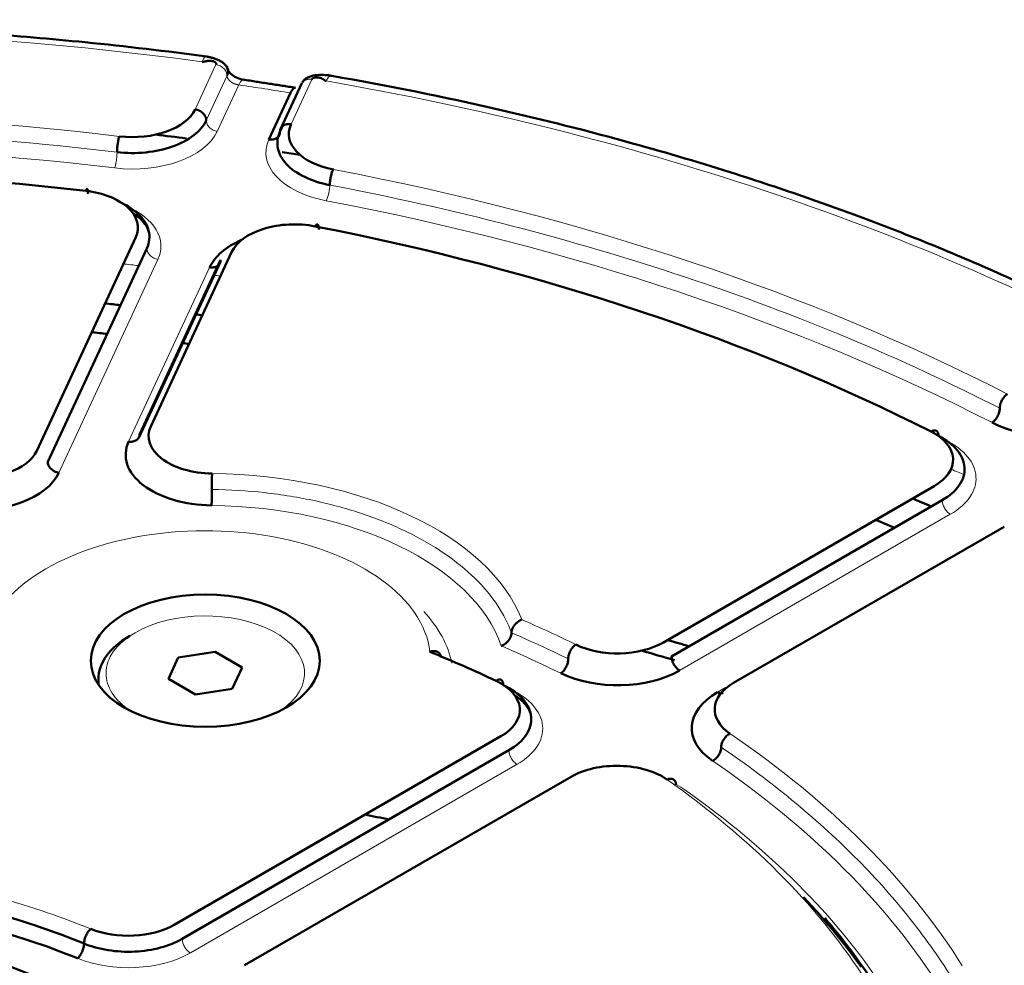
# Model space of a CAD drawing. Header units: millimetres. Extents: x 5 to 579, y 5 to 290.
# Tile 83 of 85: x 354 to 360, y 268 to 274. Entities that reach past the tile are written whole.
import ezdxf

# ---------------------------------------------------------------- set-up
doc = ezdxf.new("R2010")
doc.units = ezdxf.units.MM
doc.layers.add('1', color=7, linetype='Continuous', true_color=0xffffff)

msp = doc.modelspace()

# ---------------------------------------------------------------- linework, layer by layer
at = {"layer": '1', "color": 18, "linetype": 'Continuous', "lineweight": 13}
for p, q in [((354.95906, 273.59833), (355.09517, 273.89161)), ((355.0315, 273.52589), (355.16761, 273.81916)), ((355.10395, 273.45344), (355.24543, 273.7583)), ((355.72302, 273.79448), (355.58691, 273.5012)), ((354.06617, 271.21735), (354.71499, 272.61535)), ((355.05306, 272.56305), (354.52333, 271.42163)), ((359.90461, 270.94586), (358.13202, 269.92246)), ((358.37951, 269.77957), (358.43255, 269.81019)), ((357.06692, 269.30752), (354.92767, 268.07242))]:
    msp.add_line(p, q, dxfattribs=at)
at = {"layer": '1', "color": 18, "linetype": 'Continuous', "lineweight": 50}
for p, q in [((355.65749, 273.77021), (355.51794, 273.46951)), ((355.44202, 273.40114), (355.58351, 273.706)), ((355.53023, 273.48513), (355.51447, 273.45117)), ((353.92129, 271.36224), (354.5701, 272.76024)), ((354.64254, 272.68779), (353.99373, 271.28979)), ((355.19795, 272.66311), (354.66822, 271.52169)), ((354.58918, 271.44661), (355.12213, 272.59495)), ((354.59577, 271.47166), (355.1255, 272.61308)), ((358.02596, 270.10617), (359.79855, 271.12957)), ((359.85158, 271.03772), (358.07899, 270.01431)), ((360.25817, 270.86421), (358.48558, 269.84081)), ((354.78373, 269.86726), (354.84843, 270.00668)), ((354.84843, 270.00668), (355.08992, 270.04404)), ((355.08992, 270.04404), (355.26669, 269.94198)), ((355.26669, 269.94198), (355.20199, 269.80256)), ((354.96051, 269.7652), (354.78373, 269.86726)), ((355.20199, 269.80256), (354.96051, 269.7652)), ((354.82161, 268.25614), (356.96085, 269.49123)), ((357.01388, 269.39937), (354.87464, 268.16428)), ((357.42047, 269.22587), (355.28123, 267.99077))]:
    msp.add_line(p, q, dxfattribs=at)
at = {"layer": '1', "color": 18, "linetype": 'Continuous', "lineweight": 13}
for centre, major_axis, start_param, end_param in [((351.91394, 266.31203), (13.51828, 0), 1.3400671, 1.8015256), ((351.91394, 266.18956), (-13.52614, 0), 4.4376513, 4.4635279), ((351.91394, 266.31203), (13.51828, 0), 0.8164683, 1.2779268), ((351.91394, 266.31203), (-12.575, 0), 4.508314, 4.916464), ((351.91394, 266.18956), (-12.425, 0), 4.508314, 4.916464), ((354.54854, 273.53936), (-0.575, 0), 1.3667213, 2.8797933), ((355.99743, 273.31522), (0.575, 0), 2.8797933, 4.3928652), ((351.91394, 266.31203), (-12.575, 0), 3.9847152, 4.3928652), ((354.15958, 272.70127), (0.575, 0), 6.0213859, 7.20937), ((351.91394, 266.18956), (-12.425, 0), 3.9847152, 4.3928652), ((359.49803, 271.18061), (-0.575, 0), 2.3561945, 3.9922545), ((355.02521, 269.98627), (-2.125, 0), 3.3628008, 4.6913971), ((355.02521, 269.86379), (-1.975, 0), 3.3353618, 4.6913971), ((355.02521, 269.98627), (-1.475, 0), 3.2105505, 6.8161755), ((355.02521, 269.90462), (-0.65, 0), 2.4304146, 5.4977871), ((355.02521, 269.86379), (1.625, 0), 0.113292, 0.4940284), ((351.91394, 266.31203), (-8.575, 0), 4.0104209, 4.0631188), ((355.02521, 269.90462), (-0.65, 0), 5.4977871, 6.2831853), ((351.91394, 266.2508), (-8.5, 0), 4.0104209, 4.066368), ((351.91394, 266.18956), (-8.425, 0), 4.0104209, 4.069732), ((355.02521, 269.90462), (-0.65, 0), 0, 0.711178), ((356.66033, 269.54226), (-0.575, 0), 2.3561945, 4.0271582), ((351.91394, 266.31203), (-8.575, 0), 3.4868221, 3.8435607), ((351.91394, 266.18956), (-8.425, 0), 3.4868221, 3.8435607), ((351.91394, 266.31203), (7.925, 0), 0.3619668, 0.6852307), ((357.72099, 268.92989), (0.575, 0), 0.6852307, 0.8302391), ((351.91394, 266.18956), (8.075, 0), 0.3619668, 0.6852307), ((351.91394, 266.31203), (-4.075, 0), 4.0944389, 4.2831415), ((351.91394, 266.31203), (2.75619, 0), 5.4977871, 8.6393798), ((354.52109, 268.30717), (0.575, 0), 4.0944389, 5.4977871)]:
    msp.add_ellipse(centre, major_axis=major_axis, ratio=0.57735, start_param=start_param, end_param=end_param, dxfattribs=at)
at = {"layer": '1', "color": 18, "linetype": 'Continuous', "lineweight": 50}
for centre, major_axis, start_param, end_param in [((354.54854, 273.66184), (-0.425, 0), 1.3667213, 2.8797933), ((355.99743, 273.43769), (-0.425, 0), 6.0213859, 7.5344579), ((351.91394, 265.65884), (-13.75, 0), 4.493312, 4.5083327), ((351.91394, 265.65884), (-13.75, 0), 4.4374996, 4.4463354), ((351.91394, 266.31203), (11.925, 0), 1.3742607, 1.767332), ((354.15958, 272.82374), (-0.425, 0), 2.8797933, 4.5158533), ((355.60847, 272.5996), (-0.425, 0), 4.3853259, 6.0213859), ((351.91394, 266.31203), (11.925, 0), 0.8506619, 1.2437332), ((355.60847, 272.47713), (0.575, 0), 2.2153739, 2.8797933), ((351.91394, 264.65863), (-13.50649, 0), 4.5220281, 4.5296366), ((351.91394, 264.65863), (-13.50649, 0), 4.4814328, 4.4845744), ((351.91387, 264.65867), (13.16967, 0), 1.3822036, 1.3900163), ((351.91387, 264.65867), (13.16967, 0), 1.3405641, 1.3438265), ((360.56069, 271.79413), (0.575, 0), 3.9847152, 5.4977871), ((355.07874, 271.45819), (-0.425, 0), 6.0213859, 7.8329897), ((359.49803, 271.30308), (-0.425, 0), 2.3561945, 3.9922545), ((355.07874, 271.33571), (0.575, 0), 2.8797933, 4.6913971), ((353.51077, 271.42575), (-0.425, 0), 1.392427, 2.8797933), ((353.51077, 271.30327), (0.575, 0), 4.5340197, 6.0213859), ((351.91394, 264.65863), (-13.50649, 0), 4.0906482, 4.1018892), ((351.91387, 264.65867), (13.16967, 0), 0.9531878, 0.9647782), ((355.02521, 269.86379), (-0.7, 0), 5.4977871, 6.2831853), ((351.91387, 263.04613), (-13.70697, 0), 4.2364868, 4.2479732), ((357.72544, 270.27967), (-0.425, 0), 0.8688283, 2.3561945), ((351.91394, 266.31203), (7.925, 0), 0.8855656, 0.9541937), ((351.91394, 262.9644), (13.65, 0), 1.1006374, 1.1183088), ((355.02521, 269.86379), (-0.7, 0), 0, 0.0927752), ((357.72544, 270.1572), (0.575, 0), 4.0104209, 5.4977871), ((356.66033, 269.66473), (-0.425, 0), 2.3561945, 4.0271582), ((358.7861, 269.6673), (-0.425, 0), 5.4977871, 6.9851534), ((358.7861, 269.54483), (0.575, 0), 2.3561945, 3.8435607), ((357.72099, 269.05236), (-0.425, 0), 3.8268234, 5.4977871), ((351.91394, 261.90295), (-12.94, 0), 4.3724098, 4.3853688), ((351.91394, 266.31203), (-3.425, 0), 3.7368754, 5.4977871), ((351.91394, 266.2508), (4, 0), 0.9528462, 1.1415489), ((354.52109, 268.42964), (-0.425, 0), 0.9528462, 2.3561945), ((351.91394, 266.18956), (-3.925, 0), 4.0944389, 4.2831415)]:
    msp.add_ellipse(centre, major_axis=major_axis, ratio=0.57735, start_param=start_param, end_param=end_param, dxfattribs=at)
msp.add_ellipse((355.02521, 269.98627), major_axis=(0.75, 0), ratio=0.57735, dxfattribs=at)
for points, knots in [([(355.03448, 273.9442), (354.77066, 273.97998), (354.28087, 274.0376), (353.59994, 274.09546), (353.03904, 274.12801), (352.59027, 274.14447), (352.13912, 274.1535), (351.57925, 274.15384), (350.81558, 274.13276), (349.86091, 274.07132), (349.16901, 273.99512), (348.7934, 273.9442)], [0, 0, 0, 0, 0.1289609, 0.2382267, 0.3277441, 0.397514, 0.4524642, 0.5428381, 0.6642206, 0.8166285, 1, 1, 1, 1]), ([(355.17436, 273.85417), (355.17336, 273.86002), (355.16966, 273.87144), (355.15883, 273.88779), (355.14333, 273.90256), (355.12419, 273.91523), (355.1026, 273.92558), (355.07965, 273.93379), (355.05639, 273.94001), (355.04168, 273.94302), (355.03442, 273.94423)], [0, 0, 0, 0, 0.1290576, 0.2598773, 0.3906156, 0.5184562, 0.6420417, 0.7620265, 0.8811385, 1, 1, 1, 1]), ([(355.09517, 273.89161), (355.09581, 273.89299), (355.09651, 273.89586), (355.09574, 273.90001), (355.09344, 273.90379), (355.08994, 273.90709), (355.08554, 273.90987), (355.0805, 273.91211), (355.07504, 273.91383), (355.06938, 273.91505), (355.06367, 273.91581), (355.05805, 273.91617), (355.0526, 273.91619), (355.04741, 273.91594), (355.0425, 273.91547), (355.03788, 273.91484), (355.03354, 273.91411), (355.02947, 273.91332), (355.02564, 273.91252), (355.02201, 273.91174), (355.01855, 273.91102), (355.01525, 273.91041), (355.01203, 273.90995), (355.00883, 273.90972), (355.00643, 273.90985), (355.0054, 273.90999)], [0, 0, 0, 0, 0.0417679, 0.0828368, 0.1248933, 0.1689099, 0.2152742, 0.2639813, 0.314786, 0.3673014, 0.4210554, 0.475525, 0.5301569, 0.5843808, 0.637619, 0.6892931, 0.7388287, 0.7856581, 0.8292245, 0.8689868, 0.9044342, 0.9351276, 0.9608228, 0.9818364, 1, 1, 1, 1]), ([(355.27673, 273.79221), (355.25944, 273.79519), (355.22905, 273.80429), (355.19146, 273.82876), (355.16993, 273.85727), (355.16675, 273.87462), (355.16758, 273.88313)], [0, 0, 0, 0, 0.2690335, 0.5261528, 0.770071, 1, 1, 1, 1]), ([(355.16761, 273.81916), (355.16843, 273.82099), (355.16991, 273.82456), (355.17223, 273.83132), (355.17465, 273.84088), (355.17522, 273.85161), (355.17301, 273.86074), (355.17025, 273.86562), (355.16886, 273.86749)], [0, 0, 0, 0, 0.0878206, 0.1745134, 0.337223, 0.6119004, 0.8435399, 1, 1, 1, 1]), ([(355.85351, 273.81746), (355.85238, 273.81765), (355.84255, 273.81926), (355.82404, 273.82234), (355.78903, 273.82529), (355.7444, 273.82336), (355.701, 273.81139), (355.67388, 273.79344), (355.66486, 273.78163), (355.66142, 273.77499)], [0, 0, 0, 0, 0.0159343, 0.1384135, 0.2356282, 0.4773855, 0.7305251, 0.8639438, 1, 1, 1, 1]), ([(355.72302, 273.79448), (355.72366, 273.79586), (355.72554, 273.79855), (355.72981, 273.80192), (355.73507, 273.80453), (355.74095, 273.80638), (355.74717, 273.80751), (355.75348, 273.808), (355.7597, 273.80792), (355.76566, 273.80734), (355.77126, 273.80635), (355.77645, 273.80504), (355.78118, 273.80348), (355.78545, 273.80176), (355.7893, 273.79993), (355.79276, 273.79806), (355.79588, 273.79618), (355.79872, 273.79432), (355.80135, 273.79252), (355.80382, 273.7908), (355.80619, 273.78918), (355.80852, 273.78769), (355.81091, 273.78637), (355.81348, 273.78524), (355.81567, 273.78466), (355.81668, 273.78448)], [0, 0, 0, 0, 0.0417679, 0.0828368, 0.1248933, 0.1689099, 0.2152742, 0.2639813, 0.314786, 0.3673014, 0.4210554, 0.475525, 0.5301569, 0.5843808, 0.637619, 0.6892931, 0.7388287, 0.7856581, 0.8292245, 0.8689868, 0.9044342, 0.9351276, 0.9608228, 0.9818364, 1, 1, 1, 1]), ([(361.26633, 272.01228), (361.06826, 272.11972), (360.69295, 272.31153), (360.15199, 272.55883), (359.69341, 272.74939), (359.31827, 272.8935), (358.93475, 273.03181), (358.44958, 273.19399), (357.76927, 273.39647), (356.88864, 273.61913), (356.2231, 273.75303), (355.85358, 273.81743)], [0, 0, 0, 0, 0.1290079, 0.238302, 0.3278348, 0.3976118, 0.4525647, 0.5429378, 0.6643093, 0.8166875, 1, 1, 1, 1]), ([(355.58351, 273.706), (355.59033, 273.71998), (355.60186, 273.73695), (355.61196, 273.74071), (355.61567, 273.7401)], [0, 0, 0, 0, 0.5983769, 1, 1, 1, 1]), ([(354.95906, 273.59833), (354.9638, 273.5976), (354.96854, 273.59647), (354.97784, 273.59347), (354.9824, 273.59159), (354.99116, 273.58717), (354.99536, 273.58462), (355.00325, 273.57895), (355.00693, 273.57582), (355.01364, 273.56912), (355.01666, 273.56554), (355.02193, 273.55806), (355.02417, 273.55416), (355.0278, 273.54619), (355.02919, 273.54212), (355.03104, 273.53397), (355.0315, 273.52989), (355.0315, 273.52589)], [0, 0, 0, 0, 0.125, 0.125, 0.25, 0.25, 0.375, 0.375, 0.5, 0.5, 0.625, 0.625, 0.75, 0.75, 0.875, 0.875, 1, 1, 1, 1]), ([(355.51447, 273.45117), (355.51447, 273.45518), (355.51493, 273.45912), (355.51678, 273.46669), (355.51817, 273.47033), (355.5218, 273.47718), (355.52404, 273.48038), (355.52931, 273.48623), (355.53233, 273.48887), (355.53904, 273.49351), (355.54272, 273.49549), (355.55061, 273.49872), (355.55481, 273.49997), (355.56357, 273.50169), (355.56813, 273.50215), (355.57743, 273.50227), (355.58217, 273.50194), (355.58691, 273.5012)], [0, 0, 0, 0, 0.125, 0.125, 0.25, 0.25, 0.375, 0.375, 0.5, 0.5, 0.625, 0.625, 0.75, 0.75, 0.875, 0.875, 1, 1, 1, 1]), ([(354.44854, 272.99809), (354.50282, 272.97592), (354.59676, 272.91823), (354.66823, 272.80617), (354.66006, 272.72554), (354.64254, 272.68779)], [0, 0, 0, 0, 0.3275192, 0.6637596, 1, 1, 1, 1]), ([(354.54807, 272.9212), (354.55932, 272.91405), (354.59892, 272.88605), (354.6422, 272.83616), (354.65658, 272.79738), (354.65862, 272.77996)], [0, 0, 0, 0, 0.1655009, 0.6260316, 1, 1, 1, 1]), ([(355.12551, 272.61308), (355.12551, 272.60907), (355.12504, 272.60513), (355.12319, 272.59756), (355.12181, 272.59392), (355.11818, 272.58707), (355.11593, 272.58387), (355.11066, 272.57802), (355.10764, 272.57537), (355.10093, 272.57074), (355.09725, 272.56876), (355.08937, 272.56552), (355.08516, 272.56428), (355.0764, 272.56256), (355.07184, 272.5621), (355.06254, 272.56197), (355.0578, 272.56231), (355.05306, 272.56305)], [0, 0, 0, 0, 0.125, 0.125, 0.25, 0.25, 0.375, 0.375, 0.5, 0.5, 0.625, 0.625, 0.75, 0.75, 0.875, 0.875, 1, 1, 1, 1]), ([(354.52333, 271.42163), (354.52807, 271.4209), (354.53281, 271.42056), (354.54211, 271.42069), (354.54667, 271.42115), (354.55543, 271.42286), (354.55964, 271.42411), (354.56752, 271.42734), (354.5712, 271.42933), (354.57791, 271.43396), (354.58093, 271.43661), (354.5862, 271.44246), (354.58844, 271.44566), (354.59207, 271.4525), (354.59346, 271.45614), (354.59531, 271.46372), (354.59577, 271.46766), (354.59577, 271.47166)], [0, 0, 0, 0, 0.125, 0.125, 0.25, 0.25, 0.375, 0.375, 0.5, 0.5, 0.625, 0.625, 0.75, 0.75, 0.875, 0.875, 1, 1, 1, 1]), ([(353.99373, 271.28979), (353.99373, 271.28579), (353.9942, 271.28171), (353.99605, 271.27356), (353.99743, 271.26949), (354.00106, 271.26152), (354.0033, 271.25762), (354.00857, 271.25014), (354.0116, 271.24656), (354.0183, 271.23986), (354.02198, 271.23673), (354.02987, 271.23106), (354.03407, 271.22851), (354.04283, 271.22409), (354.04739, 271.22221), (354.05669, 271.21921), (354.06143, 271.21808), (354.06617, 271.21735)], [0, 0, 0, 0, 0.125, 0.125, 0.25, 0.25, 0.375, 0.375, 0.5, 0.5, 0.625, 0.625, 0.75, 0.75, 0.875, 0.875, 1, 1, 1, 1]), ([(357.09843, 270.25545), (357.09804, 270.2553), (357.09725, 270.25501), (357.09609, 270.25455), (357.09495, 270.25408), (357.09384, 270.2536), (357.09276, 270.25312), (357.0917, 270.25264), (357.09067, 270.25215), (357.08967, 270.25166), (357.08869, 270.25118), (357.08774, 270.25069), (357.08682, 270.2502), (357.08593, 270.24972), (357.08506, 270.24924), (357.08422, 270.24877), (357.08341, 270.24831), (357.08262, 270.24785), (357.08187, 270.2474), (357.08114, 270.24695), (357.08043, 270.24652), (357.07976, 270.2461), (357.07911, 270.24568), (357.07848, 270.24528), (357.07789, 270.24489), (357.07732, 270.24452), (357.07678, 270.24415), (357.07626, 270.2438), (357.07577, 270.24347), (357.07531, 270.24314), (357.07487, 270.24284), (357.07446, 270.24254), (357.07407, 270.24227), (357.07371, 270.24201), (357.07202, 270.24077), (357.06908, 270.2385), (357.06503, 270.23506), (357.06127, 270.23155), (357.05777, 270.22801), (357.05456, 270.22446), (357.05191, 270.22129), (357.04975, 270.21852), (357.048, 270.21614), (357.04633, 270.21374), (357.04475, 270.21132), (357.04325, 270.20889), (357.04184, 270.20646), (357.04052, 270.20402), (357.03928, 270.20158), (357.03813, 270.19915), (357.03707, 270.19672), (357.03609, 270.19431), (357.03521, 270.1919), (357.03441, 270.18952), (357.0337, 270.18715), (357.03307, 270.18481), (357.03253, 270.1825), (357.03207, 270.18022), (357.0317, 270.17797), (357.03141, 270.17575), (357.03121, 270.17358), (357.03108, 270.17144), (357.03107, 270.17004), (357.03106, 270.16935)], [0, 0, 0, 0, 0.0116143, 0.0229831, 0.0341052, 0.0449798, 0.0556057, 0.0659822, 0.0761083, 0.0859832, 0.0956063, 0.1049769, 0.1140944, 0.1229582, 0.1315678, 0.1399228, 0.1480229, 0.1558676, 0.1634568, 0.1707901, 0.1778673, 0.1846884, 0.191253, 0.1975612, 0.2036129, 0.2094079, 0.2149463, 0.2202279, 0.2252529, 0.2300212, 0.2345328, 0.2387878, 0.2427862, 0.2465279, 0.2500132, 0.29562, 0.3396386, 0.3820841, 0.4229675, 0.4622983, 0.5000871, 0.5247114, 0.5491349, 0.5733614, 0.5973944, 0.6212371, 0.6448929, 0.6683649, 0.6916567, 0.7147722, 0.7377157, 0.7604921, 0.7831051, 0.8055547, 0.8278396, 0.849958, 0.8719084, 0.8936889, 0.9152979, 0.9367341, 0.9579966, 0.9790851, 1, 1, 1, 1]), ([(357.03106, 270.16935), (357.03106, 270.16901), (357.03105, 270.16834), (357.03103, 270.16732), (357.03098, 270.16629), (357.03091, 270.16526), (357.03083, 270.16421), (357.03072, 270.16316), (357.0306, 270.16209), (357.03045, 270.16102), (357.03029, 270.15994), (357.03011, 270.15886), (357.02991, 270.15777), (357.02969, 270.15666), (357.02944, 270.15556), (357.02918, 270.15445), (357.0289, 270.15333), (357.0286, 270.1522), (357.02829, 270.15107), (357.02795, 270.14994), (357.02759, 270.1488), (357.02721, 270.14766), (357.02681, 270.14651), (357.02639, 270.14536), (357.02595, 270.14421), (357.02549, 270.14305), (357.02501, 270.1419), (357.02451, 270.14074), (357.02399, 270.13958), (357.02346, 270.13842), (357.0229, 270.13725), (357.02232, 270.13609), (357.02172, 270.13493), (357.0211, 270.13377), (357.02047, 270.1326), (357.01981, 270.13144), (357.01913, 270.13029), (357.01844, 270.12913), (357.01772, 270.12797), (357.01699, 270.12682), (357.01623, 270.12567), (357.01546, 270.12453), (357.01467, 270.12339), (357.01386, 270.12225), (357.01303, 270.12112), (357.01218, 270.12), (357.01131, 270.11888), (357.00925, 270.11629), (357.00578, 270.11225), (357.00058, 270.10692), (356.9948, 270.10172), (356.99029, 270.0982), (356.98734, 270.09609), (356.98609, 270.09523), (356.98475, 270.09433), (356.98331, 270.09339), (356.98176, 270.09241), (356.98011, 270.09141), (356.97836, 270.09039), (356.9765, 270.08936), (356.97454, 270.08832), (356.97248, 270.08728), (356.97031, 270.08626), (356.96805, 270.08525), (356.96568, 270.08427), (356.96407, 270.08367), (356.96325, 270.08336)], [0, 0, 0, 0, 0.0100888, 0.0202124, 0.030371, 0.0405647, 0.0507934, 0.061057, 0.0713556, 0.0816891, 0.0920573, 0.10246, 0.1128972, 0.1233687, 0.1338742, 0.1444136, 0.1549867, 0.1655933, 0.1762332, 0.1869063, 0.1976122, 0.208351, 0.2191224, 0.2299263, 0.2407627, 0.2516316, 0.2625334, 0.2734687, 0.2844381, 0.295442, 0.3064811, 0.3175557, 0.3286663, 0.3398134, 0.3509972, 0.3622183, 0.373477, 0.3847736, 0.3961086, 0.4074823, 0.418895, 0.4303471, 0.441839, 0.453371, 0.4649436, 0.4765571, 0.488212, 0.4999087, 0.5580841, 0.619132, 0.6830867, 0.7499882, 0.7617592, 0.7744731, 0.78813, 0.8027292, 0.8182699, 0.8347505, 0.8521688, 0.8705219, 0.8898063, 0.9100171, 0.9311489, 0.9531951, 0.9761482, 1, 1, 1, 1]), ([(356.49671, 270.04495), (356.49715, 270.04509), (356.49802, 270.04537), (356.49932, 270.04575), (356.5006, 270.04612), (356.50185, 270.04646), (356.50308, 270.04677), (356.50429, 270.04706), (356.50547, 270.04733), (356.50663, 270.04758), (356.50776, 270.0478), (356.50887, 270.04801), (356.50995, 270.0482), (356.51101, 270.04837), (356.51204, 270.04852), (356.51305, 270.04866), (356.51403, 270.04878), (356.51499, 270.04888), (356.51592, 270.04898), (356.51683, 270.04905), (356.51771, 270.04912), (356.51856, 270.04918), (356.51939, 270.04922), (356.5202, 270.04925), (356.52098, 270.04928), (356.52174, 270.04929), (356.52247, 270.0493), (356.52521, 270.0493), (356.52979, 270.04903), (356.53589, 270.04801), (356.54143, 270.04645), (356.54547, 270.04479), (356.54828, 270.04334), (356.55008, 270.0423), (356.55181, 270.04118), (356.55345, 270.03999), (356.55502, 270.03873), (356.5565, 270.0374), (356.5579, 270.03601), (356.55921, 270.03456), (356.56044, 270.03305), (356.56159, 270.03148), (356.56265, 270.02986), (356.56362, 270.02819), (356.5645, 270.02647), (356.5653, 270.0247), (356.56601, 270.0229), (356.56664, 270.02105), (356.56718, 270.01917), (356.56763, 270.01725), (356.568, 270.01531), (356.56829, 270.01334), (356.5685, 270.01134), (356.56862, 270.00933), (356.56864, 270.00797), (356.56865, 270.00729)], [0, 0, 0, 0, 0.0122248, 0.0242475, 0.0360671, 0.0476825, 0.0590926, 0.0702966, 0.0812934, 0.0920822, 0.1026622, 0.1130326, 0.1231926, 0.1331417, 0.1428791, 0.1524044, 0.161717, 0.1708165, 0.1797025, 0.1883746, 0.1968325, 0.2050759, 0.2131046, 0.2209183, 0.228517, 0.2359005, 0.2430687, 0.2500215, 0.316674, 0.3805574, 0.4417083, 0.500161, 0.5235964, 0.5468513, 0.5699297, 0.5928355, 0.6155724, 0.638144, 0.6605543, 0.6828073, 0.7049074, 0.7268593, 0.7486682, 0.7703398, 0.7918781, 0.813284, 0.8345576, 0.8556991, 0.8767084, 0.8975853, 0.9183301, 0.938943, 0.9594247, 0.9797764, 1, 1, 1, 1]), ([(358.07899, 270.01431), (358.07899, 270.0103), (358.07933, 270.0061), (358.08069, 269.99746), (358.0817, 269.99302), (358.08436, 269.98408), (358.086, 269.97958), (358.08986, 269.97069), (358.09207, 269.96629), (358.09698, 269.95779), (358.09967, 269.95368), (358.10545, 269.9459), (358.10852, 269.94222), (358.11494, 269.93545), (358.11827, 269.93235), (358.12508, 269.92686), (358.12855, 269.92446), (358.13202, 269.92246)], [0, 0, 0, 0, 0.125, 0.125, 0.25, 0.25, 0.375, 0.375, 0.5, 0.5, 0.625, 0.625, 0.75, 0.75, 0.875, 0.875, 1, 1, 1, 1]), ([(357.0524, 269.7593), (357.0567, 269.75649), (357.08231, 269.7391), (357.12123, 269.7048), (357.15319, 269.65473), (357.16027, 269.62071), (357.16032, 269.60343)], [0, 0, 0, 0, 0.0618189, 0.3781659, 0.6902189, 1, 1, 1, 1]), ([(358.37951, 269.77957), (358.38298, 269.77757), (358.38645, 269.77596), (358.39326, 269.77359), (358.3966, 269.77283), (358.40301, 269.7722), (358.40609, 269.77232), (358.41186, 269.77344), (358.41456, 269.77444), (358.41701, 269.77586)], [0, 0, 0, 0, 0.25, 0.25, 0.5, 0.5, 0.75, 0.75, 1, 1, 1, 1]), ([(358.94269, 268.43781), (358.94315, 268.43733), (358.97588, 268.40287), (359.02694, 268.34772), (359.07451, 268.29219), (359.09207, 268.27118)], [0, 0, 0, 0, 0.0087629, 0.6267341, 1, 1, 1, 1]), ([(359.08276, 268.30083), (359.10301, 268.27724), (359.21691, 268.14157), (359.31926, 268.00271), (359.39556, 267.88638)], [0, 0, 0, 0, 0.1746621, 1, 1, 1, 1]), ([(359.09207, 268.27118), (359.11023, 268.25054), (359.1655, 268.18624), (359.24161, 268.08933), (359.29787, 268.0128), (359.32057, 267.98097)], [0, 0, 0, 0, 0.2181439, 0.6763152, 1, 1, 1, 1])]:
    msp.add_open_spline(points, degree=3, knots=knots, dxfattribs=at)
at = {"layer": '1', "color": 18, "linetype": 'Continuous', "lineweight": 13}
for points, knots in [([(355.0054, 273.90999), (355.01116, 273.92413), (355.02172, 273.94289), (355.03088, 273.94597), (355.03453, 273.94418)], [0, 0, 0, 0, 0.5499207, 1, 1, 1, 1]), ([(355.16761, 273.81916), (355.16761, 273.82317), (355.16715, 273.82725), (355.1653, 273.8354), (355.16391, 273.83947), (355.16028, 273.84743), (355.15804, 273.85133), (355.15277, 273.85881), (355.14975, 273.86239), (355.14304, 273.8691), (355.13936, 273.87222), (355.13147, 273.8779), (355.12727, 273.88044), (355.11851, 273.88487), (355.11395, 273.88674), (355.10465, 273.88974), (355.09991, 273.89087), (355.09517, 273.89161)], [0, 0, 0, 0, 0.125, 0.125, 0.25, 0.25, 0.375, 0.375, 0.5, 0.5, 0.625, 0.625, 0.75, 0.75, 0.875, 0.875, 1, 1, 1, 1]), ([(355.24543, 273.7583), (355.24503, 273.75836), (355.2442, 273.75846), (355.24297, 273.75864), (355.24171, 273.75883), (355.24045, 273.75904), (355.23918, 273.75926), (355.23789, 273.7595), (355.2366, 273.75976), (355.23529, 273.76003), (355.23398, 273.76032), (355.23265, 273.76063), (355.23132, 273.76096), (355.22998, 273.76131), (355.22863, 273.76167), (355.22728, 273.76206), (355.22591, 273.76247), (355.22455, 273.76289), (355.22318, 273.76334), (355.2218, 273.7638), (355.22042, 273.76429), (355.21904, 273.7648), (355.21766, 273.76533), (355.21627, 273.76588), (355.21488, 273.76645), (355.2135, 273.76705), (355.21211, 273.76767), (355.21073, 273.76831), (355.20935, 273.76897), (355.20797, 273.76965), (355.2066, 273.77036), (355.20523, 273.77109), (355.20387, 273.77185), (355.20252, 273.77262), (355.20117, 273.77342), (355.19984, 273.77424), (355.19851, 273.77509), (355.1972, 273.77595), (355.1959, 273.77684), (355.19461, 273.77775), (355.19333, 273.77869), (355.19128, 273.78024), (355.18815, 273.78279), (355.18383, 273.78678), (355.17904, 273.79205), (355.17548, 273.79702), (355.1731, 273.8011), (355.17174, 273.80379), (355.17062, 273.80637), (355.16971, 273.80883), (355.16899, 273.81116), (355.16844, 273.81336), (355.16805, 273.81542), (355.16777, 273.81734), (355.16766, 273.81857), (355.16761, 273.81916)], [0, 0, 0, 0, 0.0104785, 0.0210543, 0.0317276, 0.0424988, 0.0533681, 0.0643357, 0.075402, 0.0865671, 0.0978314, 0.109195, 0.1206582, 0.1322211, 0.1438842, 0.1556474, 0.1675111, 0.1794754, 0.1915406, 0.2037068, 0.2159743, 0.2283431, 0.2408136, 0.2533858, 0.2660599, 0.2788361, 0.2917146, 0.3046955, 0.3177789, 0.3309651, 0.3442542, 0.3576462, 0.3711414, 0.3847399, 0.3984419, 0.4122473, 0.4261565, 0.4401695, 0.4542864, 0.4685073, 0.4828325, 0.4972619, 0.5390728, 0.5949262, 0.6648169, 0.7487375, 0.7832542, 0.8161209, 0.8473377, 0.8769047, 0.904822, 0.9310899, 0.9557086, 0.9786785, 1, 1, 1, 1]), ([(355.81668, 273.78448), (355.82394, 273.79839), (355.83737, 273.81683), (355.84898, 273.81946), (355.85364, 273.81741)], [0, 0, 0, 0, 0.546504, 1, 1, 1, 1]), ([(355.2745, 273.79288), (355.27117, 273.79338), (355.26204, 273.78942), (355.25163, 273.77238), (355.24543, 273.7583)], [0, 0, 0, 0, 0.398451, 1, 1, 1, 1]), ([(355.65058, 273.74445), (355.65058, 273.75241), (355.65435, 273.76793), (355.67047, 273.78579), (355.69455, 273.7957), (355.7136, 273.79593), (355.72302, 273.79448)], [0, 0, 0, 0, 0.25, 0.5000001, 0.75, 1, 1, 1, 1]), ([(357.03106, 270.16935), (357.00916, 270.22926), (356.9464, 270.3527), (356.79956, 270.52907), (356.59763, 270.69324), (356.35063, 270.83538), (356.06565, 270.95142), (355.75082, 271.03805), (355.4153, 271.09277), (355.18391, 271.10694), (355.06824, 271.10834)], [0, 0, 0, 0, 0.1157649, 0.2420842, 0.3684035, 0.4947228, 0.6210421, 0.7473614, 0.8736807, 1, 1, 1, 1]), ([(359.90461, 270.94586), (359.90114, 270.94787), (359.89767, 270.95027), (359.89086, 270.95576), (359.88753, 270.95886), (359.88111, 270.96563), (359.87804, 270.9693), (359.87226, 270.97709), (359.86957, 270.9812), (359.86466, 270.9897), (359.86245, 270.99409), (359.85859, 271.00298), (359.85695, 271.00748), (359.85429, 271.01642), (359.85328, 271.02086), (359.85192, 271.02951), (359.85158, 271.03371), (359.85158, 271.03772)], [0, 0, 0, 0, 0.125, 0.125, 0.25, 0.25, 0.375, 0.375, 0.5, 0.5, 0.625, 0.625, 0.75, 0.75, 0.875, 0.875, 1, 1, 1, 1]), ([(357.06692, 269.30752), (357.06344, 269.30952), (357.05997, 269.31192), (357.05317, 269.31741), (357.04983, 269.32051), (357.04341, 269.32728), (357.04034, 269.33095), (357.03457, 269.33874), (357.03187, 269.34285), (357.02696, 269.35135), (357.02475, 269.35574), (357.02089, 269.36464), (357.01925, 269.36914), (357.01659, 269.37808), (357.01558, 269.38252), (357.01422, 269.39116), (357.01388, 269.39536), (357.01388, 269.39937)], [0, 0, 0, 0, 0.125, 0.125, 0.25, 0.25, 0.375, 0.375, 0.5, 0.5, 0.625, 0.625, 0.75, 0.75, 0.875, 0.875, 1, 1, 1, 1]), ([(354.87464, 268.16428), (354.87464, 268.16027), (354.87498, 268.15607), (354.87634, 268.14742), (354.87735, 268.14298), (354.88001, 268.13405), (354.88165, 268.12954), (354.88551, 268.12065), (354.88772, 268.11626), (354.89263, 268.10776), (354.89532, 268.10365), (354.9011, 268.09586), (354.90417, 268.09219), (354.91058, 268.08542), (354.91392, 268.08232), (354.92073, 268.07683), (354.9242, 268.07443), (354.92767, 268.07242)], [0, 0, 0, 0, 0.125, 0.125, 0.25, 0.25, 0.375, 0.375, 0.5, 0.5, 0.625, 0.625, 0.75, 0.75, 0.875, 0.875, 1, 1, 1, 1])]:
    msp.add_open_spline(points, degree=3, knots=knots, dxfattribs=at)
at = {"layer": '1', "color": 18, "linetype": 'Continuous', "lineweight": 50}
for points, degree in [([(355.61562, 273.7401), (355.27446, 273.79288)], 1), ([(355.0315, 273.52589), (355.01528, 273.49094), (354.95922, 273.42393), (354.81723, 273.34897), (354.63745, 273.30941), (354.50858, 273.31058), (354.44721, 273.31792)], 3), ([(354.44721, 273.31792), (354.44721, 273.32588), (354.448, 273.34419), (354.45138, 273.37398), (354.45644, 273.4017), (354.46043, 273.41604), (354.46241, 273.42156)], 3), ([(355.51447, 273.45117), (355.51447, 273.44321), (355.5107, 273.42769), (355.49457, 273.40983), (355.47049, 273.39992), (355.45144, 273.39968), (355.44202, 273.40114)], 3), ([(355.84037, 273.10239), (355.78087, 273.11376), (355.66825, 273.14994), (355.54682, 273.2361), (355.48878, 273.34201), (355.49825, 273.41622), (355.51447, 273.45117)], 3), ([(355.86393, 273.20474), (355.86087, 273.19939), (355.85467, 273.1854), (355.84684, 273.1581), (355.8416, 273.1286), (355.84037, 273.11036), (355.84037, 273.10239)], 3), ([(354.24257, 273.06439), (354.24448, 273.06992), (354.24833, 273.0779), (354.25319, 273.07839), (354.25645, 273.06748), (354.25722, 273.05359), (354.25722, 273.04562)], 3), ([(355.7691, 272.81173), (355.7691, 272.8197), (355.76785, 272.83367), (355.76248, 272.8449), (355.75448, 272.8449), (355.74814, 272.8373), (355.74501, 272.83197)], 3), ([(360.22812, 271.63981), (360.22812, 271.64777), (360.23072, 271.66556), (360.24182, 271.69311), (360.2584, 271.71749), (360.27152, 271.72918), (360.27801, 271.73338)], 3), ([(360.17824, 271.54624), (360.18472, 271.55044), (360.19784, 271.56213), (360.21442, 271.58651), (360.22553, 271.61406), (360.22812, 271.63185), (360.22812, 271.63981)], 3), ([(359.77831, 271.48753), (359.78474, 271.49177), (359.79775, 271.49714), (359.81419, 271.49433), (359.8252, 271.48122), (359.82777, 271.46681), (359.82777, 271.45884)], 3), ([(359.82777, 271.45884), (359.87866, 271.43307), (359.96301, 271.36864), (360.01181, 271.25153), (359.97634, 271.13282), (359.89945, 271.06535), (359.85158, 271.03772)], 3), ([(355.06982, 271.21287), (355.06961, 271.20724), (355.0692, 271.19267), (355.06867, 271.16465), (355.06832, 271.13466), (355.06824, 271.1163), (355.06824, 271.10834)], 3), ([(355.06824, 271.10834), (355.06824, 271.10037), (355.06816, 271.08202), (355.06781, 271.05203), (355.06729, 271.02401), (355.06687, 271.00944), (355.06667, 271.00381)], 3), ([(357.40258, 269.99801), (357.40258, 270.00598), (357.4051, 270.0238), (357.41587, 270.05151), (357.43197, 270.07613), (357.44471, 270.08801), (357.45101, 270.09231)], 3), ([(357.35415, 269.90371), (357.36045, 269.90801), (357.37318, 269.91989), (357.38928, 269.94451), (357.40006, 269.97222), (357.40258, 269.99005), (357.40258, 269.99801)], 3), ([(356.92929, 269.85472), (356.93546, 269.85908), (356.94795, 269.86471), (356.96372, 269.86223), (356.97429, 269.84933), (356.97676, 269.83497), (356.97676, 269.82701)], 3), ([(356.97676, 269.82701), (357.03027, 269.80176), (357.11996, 269.73744), (357.17435, 269.61837), (357.14086, 269.49676), (357.06276, 269.42759), (357.01388, 269.39937)], 3), ([(358.46158, 269.50886), (358.45413, 269.50522), (358.43907, 269.49468), (358.42004, 269.47176), (358.40729, 269.44518), (358.40431, 269.42763), (358.40431, 269.41966)], 3), ([(358.40431, 269.41966), (358.40431, 269.4117), (358.40133, 269.39414), (358.38859, 269.36756), (358.36955, 269.34464), (358.35449, 269.3341), (358.34704, 269.33046)], 3), ([(358.10813, 269.17381), (358.10813, 269.18178), (358.1051, 269.19645), (358.09218, 269.21071), (358.07288, 269.21523), (358.05761, 269.21121), (358.05006, 269.20765)], 3), ([(354.2314, 268.13311), (354.2314, 268.14108), (354.23366, 268.15902), (354.24334, 268.18723), (354.25778, 268.21259), (354.2692, 268.22506), (354.27486, 268.22965)], 3), ([(354.2314, 268.13311), (354.2314, 268.12515), (354.22914, 268.10721), (354.21947, 268.079), (354.20503, 268.05364), (354.1936, 268.04117), (354.18795, 268.03658)], 3), ([(354.87464, 268.16428), (354.83351, 268.14053), (354.73587, 268.10107), (354.56376, 268.07481), (354.38648, 268.08415), (354.27882, 268.11366), (354.2314, 268.13311)], 3)]:
    msp.add_open_spline(points, degree=degree, dxfattribs=at)
at = {"layer": '1', "color": 18, "linetype": 'Continuous', "lineweight": 13}
for points in [[(355.10395, 273.45344), (355.09453, 273.4549), (355.07548, 273.46103), (355.0514, 273.47839), (355.03527, 273.50124), (355.0315, 273.51792), (355.0315, 273.52589)], [(354.44721, 273.31792), (354.03106, 273.36764), (353.18933, 273.44262), (351.91394, 273.4802), (350.63855, 273.44262), (349.79683, 273.36764), (349.38067, 273.31792)], [(354.43201, 273.21428), (354.43399, 273.21979), (354.43798, 273.23413), (354.44304, 273.26185), (354.44642, 273.29164), (354.44721, 273.30995), (354.44721, 273.31792)], [(355.84037, 273.10239), (355.84037, 273.09443), (355.83915, 273.07619), (355.8339, 273.04668), (355.82607, 273.01939), (355.81988, 273.00539), (355.81681, 273.00005)], [(360.22812, 271.63981), (359.91079, 271.80301), (359.24676, 272.11092), (358.17479, 272.51165), (357.03772, 272.84727), (356.24383, 273.02532), (355.84037, 273.10239)], [(354.64254, 272.68779), (354.64254, 272.67983), (354.64631, 272.66314), (354.66243, 272.64029), (354.68651, 272.62294), (354.70556, 272.6168), (354.71499, 272.61535)], [(354.48686, 272.58599), (354.52056, 272.58227), (354.55424, 272.57848), (354.58789, 272.57462)], [(355.08284, 272.51226), (355.0968, 272.51035), (355.11076, 272.50842), (355.12471, 272.50648)], [(359.91026, 271.24038), (359.9405, 271.22785), (359.97064, 271.21523), (360.0007, 271.20255)], [(359.91242, 267.91155), (359.82694, 268.04879), (359.63465, 268.31901), (359.28492, 268.70779), (358.87662, 269.07704), (358.56742, 269.3083), (358.40431, 269.41966)]]:
    msp.add_open_spline(points, degree=3, dxfattribs=at)

doc.saveas('drawing.dxf')
